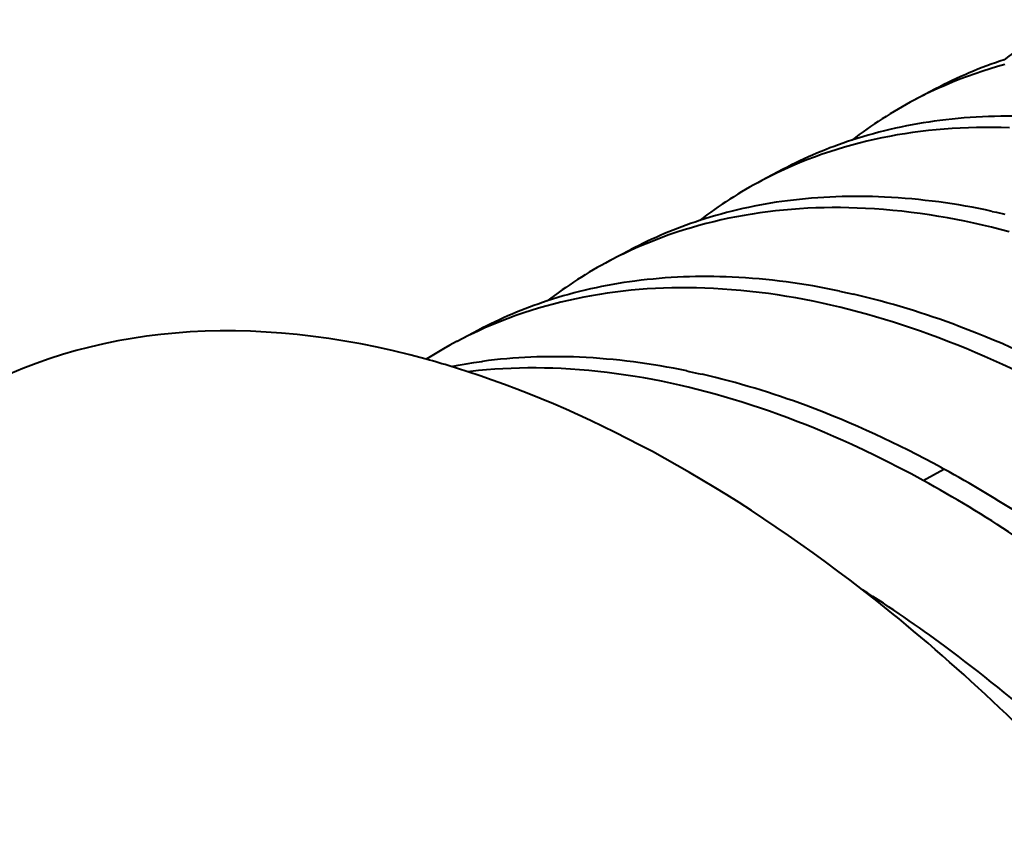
# Model space of a CAD drawing. Header units: millimetres. Extents: x 15 to 415, y 5 to 292.
# Tile 27 of 34: x 372.39 to 376.62, y 177.28 to 180.73. Entities that reach past the tile are written whole.
import ezdxf

# ---------------------------------------------------------------- set-up
doc = ezdxf.new("R2010")
doc.units = ezdxf.units.MM
doc.layers.add('Geometrien', color=7, linetype='Continuous')

msp = doc.modelspace()

# ---------------------------------------------------------------- linework, layer by layer
at = {"layer": 'Geometrien', "linetype": 'Continuous', "lineweight": 40}
for p, q in [((376.3238, 180.4311), (376.2318, 180.3826)), ((375.6685, 180.0854), (375.5765, 180.0369)), ((375.0133, 179.7397), (374.9213, 179.6912)), ((374.358, 179.394), (374.2661, 179.3455)), ((376.2698, 178.748), (376.3598, 178.7968)), ((376.3481, 178.8032), (376.3598, 178.7968))]:
    msp.add_line(p, q, dxfattribs=at)
at = {"layer": 'Geometrien', "linetype": 'Continuous', "lineweight": 40, "flags": 128}
for points in [[(376.8871, 180.7283), (376.8538, 180.7103), (376.8168, 180.6892), (376.7802, 180.6673), (376.7441, 180.6445), (376.7085, 180.6208), (376.6735, 180.5964), (376.639, 180.5711), (376.6192, 180.5561)], [(376.6211, 180.5356), (376.5895, 180.5267), (376.5581, 180.5173), (376.527, 180.5074), (376.494, 180.4963), (376.4612, 180.4846), (376.4287, 180.4723), (376.3966, 180.4595), (376.3646, 180.4461), (376.333, 180.4321), (376.3016, 180.4176), (376.2782, 180.4062)], [(376.2782, 180.4062), (376.2705, 180.4024), (376.2419, 180.3879), (376.2318, 180.3826)], [(376.6415, 180.2631), (376.6058, 180.2643), (376.5703, 180.2649), (376.535, 180.265), (376.4998, 180.2647), (376.4648, 180.2638), (376.4299, 180.2624), (376.3953, 180.2605), (376.3609, 180.258), (376.3266, 180.2551), (376.2926, 180.2517), (376.2588, 180.2478), (376.2251, 180.2433), (376.1916, 180.2383), (376.1583, 180.2329), (376.1253, 180.2269), (376.0925, 180.2204), (376.0599, 180.2135), (376.0275, 180.206), (375.9954, 180.198), (375.9634, 180.1895), (375.9317, 180.1805), (375.9002, 180.171), (375.869, 180.161), (375.8358, 180.1497), (375.8029, 180.1379), (375.7703, 180.1255), (375.738, 180.1125), (375.7059, 180.0989), (375.6741, 180.0848), (375.6426, 180.0701), (375.6221, 180.0601)], [(375.6221, 180.0601), (375.6114, 180.0548), (375.5826, 180.0401), (375.5765, 180.0369)], [(376.6396, 179.8167), (376.6015, 179.8267), (376.5635, 179.8362), (376.5256, 179.8452), (376.4878, 179.8536), (376.45, 179.8616), (376.4124, 179.8691), (376.3749, 179.8761), (376.3375, 179.8826), (376.2976, 179.889), (376.2578, 179.8947), (376.2182, 179.8999), (376.1788, 179.9046), (376.1395, 179.9086), (376.1003, 179.912), (376.0613, 179.9149), (376.0225, 179.9172), (375.9865, 179.9188), (375.9507, 179.9198), (375.915, 179.9204), (375.8795, 179.9205), (375.8442, 179.92), (375.809, 179.919), (375.7739, 179.9175), (375.7391, 179.9156), (375.7045, 179.913), (375.6702, 179.91), (375.636, 179.9065), (375.602, 179.9025), (375.5681, 179.8979), (375.5345, 179.8929), (375.5011, 179.8873), (375.4679, 179.8812), (375.435, 179.8746), (375.4022, 179.8675), (375.3698, 179.86), (375.3375, 179.8519), (375.3054, 179.8432), (375.2736, 179.8341), (375.242, 179.8245), (375.2106, 179.8144), (375.1773, 179.803), (375.1443, 179.791), (375.1115, 179.7784), (375.0791, 179.7653), (375.0469, 179.7516), (375.0149, 179.7373), (374.9833, 179.7224), (374.9666, 179.7143)], [(376.5676, 179.9044), (376.5853, 179.9006), (376.6212, 179.8925)], [(374.9666, 179.7143), (374.952, 179.707), (374.9232, 179.6921), (374.9213, 179.6912)], [(376.6619, 179.2226), (376.6121, 179.2458), (376.5728, 179.2636), (376.5334, 179.281), (376.4942, 179.2979), (376.4549, 179.3143), (376.4157, 179.3302), (376.3765, 179.3456), (376.3373, 179.3606), (376.2982, 179.3751), (376.2593, 179.389), (376.2204, 179.4025), (376.1816, 179.4154), (376.1428, 179.4279), (376.1041, 179.4399), (376.0654, 179.4514), (376.0269, 179.4624), (375.9884, 179.4729), (375.9501, 179.4828), (375.9119, 179.4923), (375.8738, 179.5013), (375.8358, 179.5097), (375.7978, 179.5177), (375.76, 179.5252), (375.7223, 179.5321), (375.6847, 179.5386), (375.6446, 179.5449), (375.6047, 179.5507), (375.5649, 179.5558), (375.5253, 179.5604), (375.4858, 179.5644), (375.4464, 179.5678), (375.4072, 179.5706), (375.3683, 179.5728), (375.3321, 179.5744), (375.2961, 179.5754), (375.2603, 179.5759), (375.2247, 179.5759), (375.1891, 179.5754), (375.1538, 179.5743), (375.1186, 179.5728), (375.0836, 179.5707), (375.0489, 179.5681), (375.0144, 179.565), (374.98, 179.5614), (374.9459, 179.5573), (374.9119, 179.5527), (374.8781, 179.5475), (374.8445, 179.5418), (374.8112, 179.5356), (374.7781, 179.529), (374.7452, 179.5218), (374.7126, 179.5141), (374.6802, 179.5059), (374.648, 179.4971), (374.616, 179.4879), (374.5842, 179.4782), (374.5527, 179.4679), (374.5193, 179.4564), (374.4861, 179.4443), (374.4532, 179.4316), (374.4207, 179.4183), (374.3883, 179.4045), (374.3563, 179.3901), (374.3246, 179.3751), (374.3118, 179.3688)], [(375.9107, 179.5616), (375.9436, 179.5545), (375.9707, 179.5483)], [(374.3118, 179.3688), (374.2931, 179.3595), (374.2661, 179.3455)], [(374.2661, 179.3455), (374.2642, 179.3445), (374.2355, 179.329), (374.207, 179.313), (374.1789, 179.2965), (374.151, 179.2795), (374.1338, 179.2687)], [(374.2411, 179.2375), (374.2712, 179.2432), (374.3048, 179.2491), (374.3386, 179.2545), (374.3726, 179.2593), (374.3756, 179.2597)], [(376.2698, 178.748), (376.2188, 178.7756), (376.1678, 178.8023), (376.1168, 178.8283), (376.0658, 178.8535), (376.0149, 178.878), (375.9639, 178.9017), (375.9244, 178.9196), (375.8849, 178.9369), (375.8454, 178.9539), (375.8059, 178.9703), (375.7665, 178.9862), (375.7271, 179.0017), (375.6877, 179.0167), (375.6485, 179.0312), (375.6093, 179.0451), (375.5702, 179.0586), (375.5312, 179.0716), (375.4923, 179.0841), (375.4534, 179.0961), (375.4146, 179.1076), (375.3758, 179.1186), (375.3372, 179.129), (375.2987, 179.139), (375.2603, 179.1485), (375.222, 179.1574), (375.1838, 179.1659), (375.1457, 179.1738), (375.1077, 179.1813), (375.0698, 179.1882), (375.032, 179.1946), (374.9917, 179.2009), (374.9516, 179.2066), (374.9116, 179.2117), (374.8718, 179.2162), (374.8321, 179.2202), (374.7925, 179.2235), (374.7532, 179.2263), (374.714, 179.2285), (374.6777, 179.2299), (374.6415, 179.2309), (374.6055, 179.2313), (374.5697, 179.2313), (374.5341, 179.2307), (374.4986, 179.2296), (374.4632, 179.228), (374.4281, 179.2258), (374.3932, 179.2232), (374.3585, 179.22), (374.324, 179.2163), (374.3125, 179.215)], [(375.2538, 179.2187), (375.2645, 179.2164), (375.3026, 179.2081), (375.3201, 179.2042)]]:
    msp.add_lwpolyline(points, dxfattribs=at)
at = {"layer": 'Geometrien', "linetype": 'Continuous', "lineweight": 40}
for centre, radius, start, end in [((377.2049, 178.759), 1.8901, 108.0518, 117.788), ((377.1037, 178.7307), 1.8678, 117.8242, 127.607), ((376.5984, 178.2627), 2.0485, 97.1801, 108.045), ((376.6366, 177.9507), 2.3628, 86.9861, 97.1531), ((376.5544, 178.4043), 1.9003, 108.1063, 117.7874), ((376.4524, 178.3774), 1.8764, 117.8234, 127.5599), ((375.9474, 177.9097), 2.0569, 97.2859, 108.097), ((375.986, 177.5991), 2.3698, 87.1289, 97.2595), ((375.9597, 177.1048), 2.8649, 77.7495, 87.0981), ((375.9028, 178.0519), 1.9079, 108.1491, 117.7892), ((375.8018, 178.0228), 1.8865, 117.8222, 127.5117), ((375.3351, 177.2489), 2.3755, 87.2592, 97.353), ((375.3107, 176.7554), 2.8696, 77.9318, 87.2437), ((375.2968, 177.5554), 2.0666, 97.3872, 108.1493), ((375.1533, 176.0445), 3.5979, 69.2944, 76.8674), ((375.2523, 177.6969), 1.9182, 108.203, 117.788), ((374.835, 175.2106), 4.4905, 61.1574, 69.2573), ((374.6848, 176.892), 2.3878, 87.4148, 97.4419), ((374.6625, 176.4138), 2.8665, 78.0953, 87.3994), ((374.5022, 175.6841), 3.6138, 69.5093, 76.9191), ((374.1964, 174.8738), 4.4799, 61.296, 69.4741), ((373.5999, 173.7933), 5.7142, 53.1335, 61.1184), ((373.6585, 173.9902), 5.4273, 56.4142, 61.241), ((372.7991, 173.2124), 5.9969, 53.52863, 57.637), ((372.0846, 172.2791), 7.1722, 44.18811, 53.37039)]:
    msp.add_arc(centre, radius, start, end, dxfattribs=at)
for start_param, end_param in [(5.75419, 6.283185), (5.729163, 5.75419), (5.712594, 5.729163), (5.326202, 5.712594), (5.094538, 5.326202)]:
    msp.add_ellipse((375.2546, 173.6853), major_axis=(-3.125, 5.4127), ratio=0.57735, start_param=start_param, end_param=end_param, dxfattribs=at)

doc.saveas('drawing.dxf')
